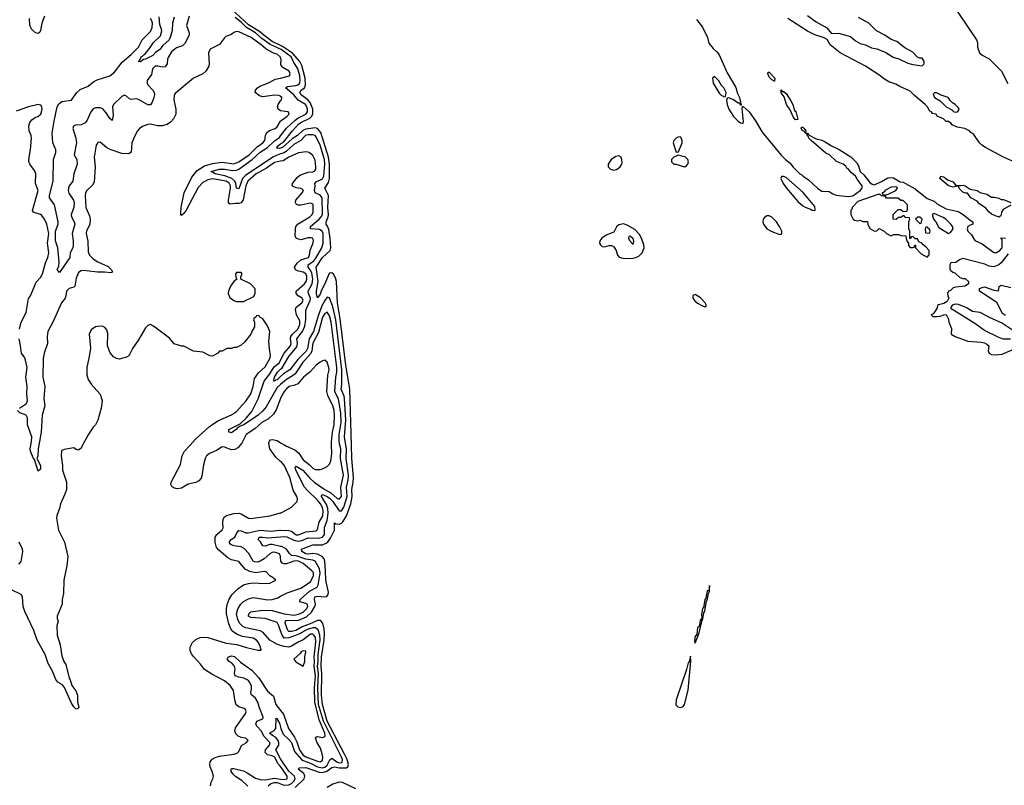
# Model space of a CAD drawing. Header units: inches. Extents: x 2528705 to 2676837, y 911742 to 1023252.
# Tile 78 of 143: x 2557816 to 2566057, y 987155 to 993560. Entities that reach past the tile are written whole.
import ezdxf

# ---------------------------------------------------------------- set-up
doc = ezdxf.new("R2010")
doc.units = ezdxf.units.IN
doc.header["$MEASUREMENT"] = 0
for name, color, linetype in [('C5958', 7, 'Continuous'), ('C5959', 7, 'Continuous'), ('C5968', 7, 'Continuous'), ('C5969', 7, 'Continuous')]:
    doc.layers.add(name, color=color, linetype=linetype)

msp = doc.modelspace()

# ---------------------------------------------------------------- linework, layer by layer
at = {"layer": 'C5958', "color": 5}
for points, elevation in [([(2558343.1, 990000), (2558330, 989975.3), (2558310, 989959), (2558290, 989964), (2558270, 989977.2), (2558190, 989962.9), (2558170, 989956), (2558165.5, 989950), (2558162.7, 989910), (2558175.8, 989830), (2558175.8, 989790), (2558208, 989690), (2558208, 989630), (2558195.5, 989590), (2558159.1, 989510), (2558150.5, 989469.5), (2558127.9, 989412.1), (2558124, 989390), (2558142, 989290), (2558190.4, 989190), (2558218.4, 989070), (2558210.4, 988989.6), (2558184.9, 988870), (2558182, 988758), (2558171.1, 988708.9), (2558171, 988670), (2558131.1, 988568.9), (2558131, 988550), (2558137.3, 988530), (2558128.5, 988490), (2558130.7, 988410), (2558155.5, 988330), (2558170, 988238.8), (2558187.2, 988190), (2558204, 988164), (2558230, 988050.8), (2558238, 988038), (2558251.6, 987990), (2558285.9, 987945.9), (2558299.6, 987910), (2558298.9, 987850), (2558311.7, 987808.3), (2558303.5, 987796.5), (2558290, 987792.7), (2558269.7, 987809.7), (2558247.5, 987847.5), (2558192.3, 987972.3), (2558173.9, 987993.9), (2558136.6, 988016.6), (2558119.2, 988039.2), (2558090, 988108.7), (2558054.5, 988174.5), (2558030, 988248), (2557964, 988370), (2557935.3, 988450), (2557859, 988610), (2557846, 988650), (2557841.2, 988730), (2557828.7, 988750), (2557748.7, 988790)], 80), ([(2557976, 990000), (2557970.2, 989970.2), (2557968.8, 989911.2), (2557960.5, 989890), (2557991.8, 989830), (2557990, 989799), (2557970, 989784), (2557940.1, 989880.1), (2557930, 989894), (2557906.6, 989950), (2557903.4, 989970), (2557909.4, 990000)], 60), ([(2559660.7, 990000), (2559643, 989977), (2559616.7, 989963.3), (2559590, 989960.8), (2559530, 989984.9), (2559510, 989986.5), (2559464.1, 989955.9), (2559404.9, 989930), (2559378.9, 989910), (2559368.1, 989890), (2559354.4, 989834.4), (2559339.9, 989740.1), (2559334.6, 989725.4), (2559316.9, 989703.1), (2559290, 989687.6), (2559226.7, 989673.3), (2559170, 989640.7), (2559135.1, 989635.1), (2559103.7, 989643.7), (2559090, 989655.3), (2559081.2, 989670), (2559083.7, 989690), (2559161, 989839), (2559177.6, 989910), (2559196.4, 989950), (2559242.5, 990000)], 80), ([(2560000, 989864.7), (2559958.8, 989898.8), (2559909.6, 989970), (2559904.6, 990000)], 80), ([(2559412.1, 987150), (2559418, 987182), (2559432.7, 987210), (2559437.2, 987230), (2559426.6, 987270), (2559409.6, 987310), (2559407.3, 987330), (2559411.6, 987350), (2559427.2, 987372.8), (2559452.7, 987387.3), (2559490, 987398.4), (2559610, 987415.3), (2559636.2, 987423.8), (2559650, 987436), (2559673.6, 987486.4), (2559713.2, 987510), (2559729, 987530), (2559710, 987549), (2559670, 987554.3), (2559645.1, 987565.1), (2559625.2, 987585.2), (2559616.8, 987610), (2559623.6, 987636.4), (2559703.1, 987750), (2559711.1, 987770), (2559707.6, 987787.6), (2559696, 987796), (2559650, 987809.7), (2559629, 987829), (2559616.8, 987870), (2559606.9, 987946.9), (2559577.6, 987990), (2559530, 988029.5), (2559423.3, 988083.3), (2559363.1, 988123.1), (2559330, 988169.2), (2559271.4, 988231.4), (2559254.9, 988254.9), (2559243.3, 988283.3), (2559244.5, 988310), (2559263.7, 988350), (2559290, 988375.5), (2559328, 988390), (2559365.4, 988394.6), (2559390, 988392.2), (2559544.2, 988344.2), (2559633.4, 988333.4), (2559713.4, 988306.6), (2559810, 988284.4), (2559834.8, 988285.2), (2559839, 988290), (2559834.2, 988294.2), (2559832.8, 988310), (2559813.8, 988350), (2559798.2, 988370), (2559770, 988385.3), (2559680.4, 988400.4), (2559637, 988417), (2559600.8, 988440.8), (2559582.7, 988462.7), (2559566.1, 988506.1), (2559548.6, 988590), (2559546.8, 988630), (2559553.6, 988666.4), (2559568.9, 988711.1), (2559592.6, 988747.4), (2559641.7, 988798.3), (2559688.9, 988831.1), (2559730, 988844.1), (2559770, 988848.8), (2559870, 988842.4), (2559910, 988845.2), (2559959, 988870), (2559939, 988890), (2559910, 988907.3), (2559879.6, 988939.6), (2559863.8, 988943.8), (2559790, 988933.2), (2559742.5, 988942.5), (2559702.4, 988962.4), (2559650, 989027.1), (2559590, 989041.2), (2559558.2, 989058.2), (2559482.2, 989122.2), (2559464.4, 989144.4), (2559451.6, 989190), (2559453.1, 989230), (2559466.4, 989253.6), (2559510, 989290.6), (2559519.1, 989310), (2559515.3, 989350), (2559519.5, 989380.5), (2559530, 989399.3), (2559548.6, 989411.4), (2559610, 989429.1), (2559650, 989431.5), (2559670, 989424.9), (2559730, 989390.2), (2559750, 989386.8), (2559910.6, 989409.4), (2560000, 989434.2)], 80), ([(2560000, 989063), (2559999.7, 989070), (2559990.6, 989090), (2559950, 989103.7), (2559930, 989102.6), (2559910, 989092.1), (2559862.3, 989050), (2559830, 989029.4), (2559810, 989022.7), (2559783.8, 989023.8), (2559769.8, 989030), (2559734.9, 989094.9), (2559695.9, 989135.9), (2559670, 989150.6), (2559610, 989157.5), (2559583.4, 989170), (2559568.5, 989190), (2559585.8, 989210), (2559616.7, 989230), (2559633.5, 989266.5), (2559650, 989286.6), (2559670, 989284.3), (2559710, 989268.2), (2559727.9, 989267.9), (2559830, 989288.7), (2559922, 989282), (2559990, 989288.8), (2560000, 989288.5)], 60), ([(2560000, 989153.4), (2559930, 989169.2), (2559910, 989169.7), (2559870, 989154.1), (2559850, 989157.8), (2559831.4, 989191.4), (2559813.2, 989210), (2559821, 989230), (2559848.3, 989231.7), (2559890, 989225.8), (2560000, 989233.7)], 40), ([(2557810, 989004.7), (2557830, 989026), (2557842.9, 989110), (2557838.7, 989130), (2557812.9, 989190)], 80), ([(2560000, 988325.4), (2559973.9, 988333.9), (2559930, 988356.4), (2559909.9, 988370), (2559853.1, 988433.1), (2559830, 988447), (2559710, 988470.9), (2559683.9, 988483.9), (2559657.3, 988510), (2559640.8, 988540.8), (2559629.9, 988590), (2559641.8, 988630), (2559667.4, 988670), (2559690, 988692.7), (2559730, 988715.3), (2559770, 988724.6), (2559790, 988724.1), (2559890, 988706.4), (2559930, 988707.9), (2559976.8, 988723.2), (2560000, 988735.8)], 60), ([(2560000, 988448.3), (2559985.9, 988490), (2559970, 988516.6), (2559871.1, 988548.9), (2559750, 988559.6), (2559730.8, 988570), (2559734.5, 988590), (2559750, 988605.5), (2559850, 988621.2), (2559930, 988618), (2560000, 988597.3)], 40), ([(2560000, 987311.1), (2559977.8, 987337.8), (2559952.7, 987390), (2559930, 987401.4), (2559889.8, 987410), (2559871, 987430), (2559873.9, 987450), (2559906.2, 987490), (2559911.6, 987510), (2559862.8, 987562.8), (2559838.2, 987610), (2559802.2, 987650), (2559791.9, 987670), (2559801.3, 987690), (2559850.8, 987710), (2559854.3, 987725.7), (2559822.5, 987802.5), (2559808.5, 987850), (2559790, 987884.2), (2559753, 987913), (2559749.9, 987930), (2559757.6, 987962.4), (2559755.4, 987984.6), (2559744.8, 988010), (2559730.1, 988030.1), (2559691.1, 988051.1), (2559650, 988058.1), (2559620.7, 988070), (2559614.2, 988090), (2559620.5, 988130), (2559615.2, 988150), (2559594.7, 988174.7), (2559568.9, 988190), (2559554.2, 988210), (2559564.7, 988230), (2559590, 988237.4), (2559612.8, 988232.8), (2559664, 988184), (2559758.4, 988118.4), (2559815.3, 988055.3), (2559890, 987942), (2559939.5, 987899.5), (2559961.1, 987830), (2560000, 987779.8)], 60), ([(2560000, 987377.2), (2559959.9, 987450), (2559984.5, 987490), (2559986.6, 987510), (2559980.7, 987530), (2559956.6, 987556.6), (2559931.4, 987570), (2559908, 987590), (2559946.9, 987613.1), (2559958.9, 987630), (2559963.8, 987716.2), (2559970, 987714.7), (2559975.7, 987695.7), (2559990, 987675.2), (2560000, 987639.6)], 40), ([(2559727.1, 987147.1), (2559676, 987196), (2559626.1, 987226.1), (2559600.1, 987250), (2559586.5, 987270), (2559585, 987290), (2559590, 987294.1), (2559610, 987294.8), (2559690, 987275.3), (2559720.3, 987260.3), (2559790, 987213.7), (2559830, 987202.9), (2559870, 987201.7), (2559950, 987215.2), (2560000, 987206.8)], 60), ([(2559896.6, 987150), (2559917.6, 987170), (2559950, 987178.6), (2559970, 987176.8), (2560000, 987166.6)], 40)]:
    msp.add_lwpolyline(points, dxfattribs=dict(at, elevation=elevation))
at = {"layer": 'C5959', "color": 5}
for points, elevation in [([(2560000, 993343.2), (2559930, 993378.8), (2559858.3, 993430), (2559822.2, 993462.2), (2559730, 993518), (2559550, 993682.8)], 20), ([(2558024.1, 993590), (2558002.2, 993530), (2557991.7, 993468.3), (2557985.4, 993454.6), (2557970, 993444.1), (2557950, 993449.8), (2557917.4, 993477.4), (2557900.5, 993510), (2557899.4, 993570)], 40), ([(2559233.6, 993590), (2559213.1, 993510), (2559235.2, 993450), (2559235.6, 993430), (2559198.6, 993361.4), (2559177.7, 993342.3), (2559130, 993323.9), (2559087.7, 993290), (2559061.2, 993250), (2559054.2, 993230), (2559050.1, 993189.9), (2559033.6, 993166.4), (2559010, 993163.7), (2558971.5, 993171.5), (2558951.3, 993170), (2558928.8, 993150), (2558920, 993100), (2558882.8, 993050), (2558882, 993030), (2558890, 993014), (2558930.1, 992970.1), (2558941.2, 992950), (2558943.6, 992930), (2558939.6, 992910), (2558924.6, 992870), (2558911.2, 992848.8), (2558890, 992848.5), (2558810, 992892.5), (2558790, 992896.8), (2558750, 992892.3), (2558736.8, 992896.8), (2558710, 992920.4), (2558690, 992927.1), (2558670, 992917.5), (2558600.7, 992850), (2558592.8, 992830), (2558598.7, 992761.3), (2558590, 992715.6), (2558570, 992733.1), (2558540.5, 992780.5), (2558513.1, 992813.1), (2558490, 992822.1), (2558450, 992821.2), (2558430, 992813.5), (2558411.4, 992790), (2558381.3, 992718.7), (2558363.7, 992696.3), (2558330, 992679.8), (2558283.7, 992676.3), (2558265.7, 992670), (2558260.8, 992650), (2558286.7, 992570), (2558291.9, 992530), (2558273, 992430), (2558294.7, 992390), (2558298.3, 992350), (2558270.5, 992270), (2558260.1, 992210), (2558231.5, 992170), (2558224.1, 992150), (2558223.1, 992130), (2558228.6, 992108.6), (2558266.8, 992050), (2558272.2, 992030), (2558269, 991990), (2558247.8, 991930), (2558249.4, 991910), (2558272.8, 991870), (2558276.6, 991850), (2558256.2, 991770), (2558265.2, 991710), (2558264.9, 991670), (2558260.4, 991650), (2558239.1, 991610), (2558235.8, 991570), (2558150, 991444), (2558129.9, 991469.9), (2558143.1, 991496.9), (2558147.1, 991530), (2558136.2, 991650), (2558116.3, 991710), (2558115.5, 991730), (2558116.9, 991790), (2558139.2, 991850), (2558139.8, 991870), (2558107.9, 992010), (2558066.8, 992070), (2558067.2, 992090), (2558095.9, 992210), (2558100.6, 992390), (2558118.7, 992450), (2558120.2, 992470), (2558093.6, 992530), (2558088.2, 992611.8), (2558103.8, 992710), (2558130.9, 992830), (2558144.7, 992855.3), (2558170, 992875.4), (2558250, 992887.8), (2558291.3, 992948.7), (2558323.5, 992976.5), (2558390, 993003.4), (2558437.2, 993042.8), (2558463.5, 993056.5), (2558570, 993089.7), (2558610, 993120.7), (2558674.6, 993205.4), (2558750, 993267.7), (2558811.9, 993330), (2558841, 993390), (2558910, 993461.4), (2558926.4, 993493.6), (2558928.1, 993530), (2558922.9, 993550), (2558910, 993571.2)], 40), ([(2559110, 993582), (2559094.1, 993530), (2559091.3, 993470), (2559076.9, 993410), (2559066.3, 993390), (2559014.7, 993345.3), (2558990, 993311.3), (2558954, 993286), (2558930, 993260.5), (2558870, 993229.7), (2558852.7, 993227.3), (2558828.7, 993208.7), (2558808.7, 993210), (2558822, 993218), (2558822, 993230), (2558827.6, 993232.4), (2558833.2, 993250), (2558845.3, 993254.7), (2558857, 993270), (2558865.9, 993274.1), (2558902.4, 993317.6), (2558936, 993370), (2558994.5, 993425.5), (2559004.5, 993455.5), (2559005.2, 993470), (2558990, 993519.3), (2558983.5, 993583.5)], 20), ([(2560000, 993312.1), (2559912.4, 993352.4), (2559843.7, 993403.7), (2559790.9, 993450), (2559714.2, 993494.2), (2559670, 993538.4), (2559618.9, 993578.9)], 40), ([(2560000, 993239.8), (2559995.6, 993250), (2559970, 993271.1), (2559940.2, 993280.2), (2559875.2, 993315.2), (2559838.2, 993350), (2559752.6, 993410), (2559650, 993458.4), (2559630, 993461.2), (2559610, 993454), (2559590, 993437.2), (2559541.6, 993418.4), (2559530, 993409.2), (2559487.7, 993352.3), (2559410, 993314), (2559397, 993283), (2559400.9, 993190), (2559398, 993170), (2559374.4, 993130), (2559350, 993108), (2559270, 993071.1), (2559118.4, 992941.6), (2559110, 992929.4), (2559105.9, 992890), (2559122.5, 992810), (2559123.2, 992770), (2559103.2, 992730), (2559078, 992702), (2559050, 992683.2), (2559010, 992672.4), (2558970, 992672.3), (2558910, 992684.7), (2558890, 992684.3), (2558850.3, 992670), (2558820.3, 992650), (2558801.5, 992630), (2558776.7, 992583.3), (2558755.2, 992530), (2558749, 992451), (2558730, 992437.7), (2558670, 992441.1), (2558572.7, 992472.7), (2558546.6, 992486.6), (2558490, 992536.3), (2558470, 992533.3), (2558457.4, 992510), (2558439.5, 992410), (2558447.8, 992330), (2558439.8, 992200.2), (2558425.9, 992174.1), (2558378, 992130), (2558367.3, 992110), (2558363.8, 992090), (2558369.5, 991990), (2558400.1, 991920.1), (2558407.5, 991890), (2558404.4, 991850), (2558375.2, 991790), (2558372.3, 991770), (2558387.5, 991707.5), (2558390, 991618), (2558401.2, 991590), (2558430, 991559.3), (2558470, 991534.5), (2558556.2, 991496.2), (2558583.1, 991470), (2558592.9, 991450), (2558590, 991445.1), (2558576.9, 991443.1), (2558528.5, 991448.5), (2558467.8, 991447.8), (2558350, 991461.2), (2558330, 991458), (2558310, 991444), (2558290, 991397), (2558278.5, 991330), (2558270, 991322.4), (2558230, 991310.5), (2558208.4, 991290), (2558203.9, 991250), (2558196.1, 991230), (2558167.2, 991190), (2558095.1, 991030), (2558051.5, 990950), (2558046.1, 990910), (2558048.6, 990850), (2558021.6, 990770), (2558013.8, 990726.2), (2558010.9, 990570), (2558025.8, 990490), (2558019, 990390), (2558026, 990330), (2558005, 990250), (2557997.3, 990110), (2557976, 990000)], 60), ([(2560000, 992918.4), (2559999.1, 992919.1), (2559985.9, 992925.9), (2559950, 992929), (2559850, 992913.4), (2559822.5, 992922.5), (2559788.2, 992950), (2559789.2, 992970.8), (2559806.9, 992990), (2559833, 993007), (2559894.3, 993030), (2559958.7, 993061.3), (2560000, 993071.6)], 60), ([(2560000, 992797.8), (2559998, 992798), (2559979.5, 992810), (2559973.6, 992830), (2559980.5, 992850), (2560000, 992880.2)], 60), ([(2557815.8, 990970), (2557829.7, 991030), (2557869.7, 991110), (2557891.6, 991228.4), (2557905.7, 991250), (2557954.8, 991365.2), (2557990, 991403.8), (2558006.6, 991433.4), (2558033.4, 991526.6), (2558052.4, 991570), (2558059.9, 991610), (2558049, 991690), (2558061.7, 991770), (2558044.1, 991850), (2558024.9, 991890), (2558000.7, 991920.7), (2557989.6, 991930), (2557930, 991948.2), (2557924.4, 991964.4), (2557971.3, 992130), (2557949.1, 992190), (2557952.7, 992270), (2557939.5, 992299.5), (2557902, 992350), (2557893.6, 992373.6), (2557895.4, 992410), (2557907.6, 992470), (2557914.9, 992570), (2557911.9, 992590), (2557896.1, 992630), (2557891.9, 992670), (2557901.2, 992698.8), (2557918, 992722), (2557940.9, 992739.1), (2557969.4, 992750), (2557994.3, 992770), (2558004.5, 992810), (2557998, 992838), (2557990, 992845.2), (2557970, 992849.3), (2557890.4, 992829.6), (2557785.8, 992794.2)], 60), ([(2560000, 992375), (2559950, 992364.6), (2559881.7, 992318.3), (2559796.1, 992270), (2559726.6, 992210), (2559710, 992171.1), (2559687.5, 992052.5), (2559670, 992029), (2559650, 992021.8), (2559623.1, 992023.1), (2559576.9, 992016.9), (2559564.4, 992024.4), (2559563.2, 992050), (2559580.9, 992150), (2559580.8, 992170), (2559570, 992193.6), (2559543.5, 992210), (2559430.9, 992229.1), (2559390, 992220.2), (2559350, 992198.4), (2559310, 992155.5), (2559210, 991967.2), (2559190, 991939.2), (2559170, 991922.4), (2559166.4, 991926.4), (2559163.9, 991943.9), (2559168.4, 991988.4), (2559194.1, 992110), (2559258.2, 992241.8), (2559302.5, 992297.5), (2559363.5, 992336.5), (2559430, 992358), (2559510, 992367.6), (2559610, 992353.2), (2559650, 992369.7), (2559736.1, 992430), (2559803.1, 992496.9), (2559852.5, 992530), (2559867.5, 992550), (2559873, 992590), (2559884.2, 992615.8), (2559907.3, 992632.7), (2559953.7, 992650), (2559970, 992664.4), (2560000, 992710)], 60), ([(2560000, 992437.2), (2559970, 992427.3), (2559934.3, 992410), (2559705, 992255), (2559680.5, 992230), (2559650, 992144.5), (2559630, 992149.5), (2559625.2, 992190), (2559617.1, 992210), (2559591.8, 992231.8), (2559533.4, 992253.4), (2559452.9, 992270), (2559419.1, 992290), (2559490, 992308), (2559530, 992308.5), (2559597, 992297), (2559630, 992301.4), (2559650, 992310.3), (2559761.7, 992390), (2559827.8, 992452.2), (2559890, 992491), (2559950, 992547.1), (2559990, 992574.1), (2560000, 992587.1)], 40), ([(2560000, 992485), (2559990, 992481.8), (2559965.6, 992485.6), (2559984.9, 992510), (2560000, 992520.2)], 20), ([(2559242.5, 990000), (2559289.2, 990050.8), (2559403.6, 990156.4), (2559476, 990204), (2559590, 990254.3), (2559630, 990280.6), (2559710, 990367.1), (2559750, 990430.6), (2559770, 990491.3), (2559782.8, 990557.2), (2559815.1, 990604.9), (2559870, 990656.3), (2559911.8, 990731.8), (2559916.2, 990750), (2559906.3, 990806.3), (2559902.7, 990870), (2559909.2, 990950), (2559890, 990998), (2559850, 991058), (2559826, 991070), (2559822, 991082), (2559810, 991086), (2559798, 991082), (2559794, 991070), (2559778, 991062), (2559774, 991050), (2559782, 991030), (2559782, 990990), (2559762, 990958), (2559751.3, 990930), (2559698, 990862), (2559670, 990838), (2559630, 990818), (2559610, 990818), (2559590, 990808), (2559550, 990808), (2559510, 990788), (2559490, 990786), (2559474, 990770), (2559430, 990746), (2559408.4, 990748.4), (2559350, 990778), (2559270, 990788), (2559190, 990828.7), (2559170, 990828.7), (2559110, 990848.7), (2559070, 990895.3), (2558935.5, 990995.5), (2558910, 991009), (2558890, 991002.7), (2558870, 990981.2), (2558810, 990881.2), (2558760.7, 990810), (2558730, 990748.7), (2558710, 990735.3), (2558650, 990719), (2558625.6, 990725.6), (2558600.2, 990740.2), (2558572.5, 990772.5), (2558552.3, 990830), (2558553.1, 990933.1), (2558544.4, 990964.4), (2558530, 990986), (2558510, 990995.6), (2558470, 990993.3), (2558450, 990989.5), (2558414.2, 990965.8), (2558399.1, 990930), (2558408.1, 990811.9), (2558398, 990742), (2558377.3, 990650), (2558378.8, 990590), (2558390.8, 990550), (2558414.8, 990510), (2558486, 990430), (2558496, 990410), (2558506, 990370), (2558498, 990310), (2558470.7, 990209.3), (2558450.6, 990169.4), (2558431.3, 990150), (2558390, 990088), (2558343.1, 990000)], 80), ([(2557815.6, 990310), (2557873.3, 990350), (2557880.5, 990370), (2557875.1, 990430), (2557878.3, 990490), (2557868.7, 990570), (2557878.5, 990650), (2557866.2, 990710), (2557858.5, 990730), (2557832.4, 990770), (2557827.8, 990787.8), (2557824, 990830), (2557811.2, 990890)], 60), ([(2560000, 990508.3), (2559970, 990482.8), (2559878.9, 990321.1), (2559851.8, 990288.2), (2559811.4, 990250), (2559691.1, 990170), (2559660.3, 990159.7), (2559637.2, 990142.8), (2559628.7, 990130), (2559590, 990103.5), (2559565.4, 990110), (2559567.4, 990130), (2559661.4, 990178.6), (2559713, 990227), (2559758.6, 990281.4), (2559812.5, 990387.5), (2559863.2, 990536.8), (2559910, 990598.2), (2559945.7, 990654.3), (2559990, 990692.9), (2560000, 990712.5)], 60), ([(2560000, 990574.5), (2559970, 990547.8), (2559956, 990544), (2559950, 990535.8), (2559944, 990544), (2559949.9, 990570), (2559974.7, 990610), (2560000, 990635.9)], 40), ([(2560000, 990390.5), (2559963.3, 990296.7), (2559940.2, 990259.8), (2559898.5, 990221.5), (2559842.4, 990190), (2559783.4, 990136.6), (2559712.2, 990090), (2559677.8, 990022.2), (2559660.7, 990000)], 80), ([(2557909.4, 990000), (2557915.3, 990030), (2557917.2, 990070), (2557881, 990170), (2557881.3, 990230), (2557869.3, 990250), (2557818, 990270), (2557797.2, 990290)], 60), ([(2559904.6, 990000), (2559901.5, 990018.5), (2559906, 990034), (2559916.5, 990043.5), (2559932.7, 990047.3), (2559970, 990038), (2560000, 990020.9)], 80)]:
    msp.add_lwpolyline(points, dxfattribs=dict(at, elevation=elevation))
at = {"layer": 'C5959', "color": 5, "elevation": 80}
msp.add_lwpolyline([(2559670, 991446), (2559630, 991446), (2559622, 991430), (2559625.4, 991405.4), (2559634, 991390), (2559610, 991368.7), (2559580.7, 991330), (2559562.8, 991290), (2559561, 991270), (2559574.8, 991234.8), (2559610, 991211), (2559630, 991202), (2559690, 991202), (2559774.6, 991245.4), (2559788.4, 991271.6), (2559788.4, 991308.4), (2559748, 991350), (2559666, 991390), (2559666, 991410), (2559678, 991430)], close=True, dxfattribs=at)
at = {"layer": 'C5968', "color": 5}
for points, elevation in [([(2560000, 989288.5), (2560070, 989285.9), (2560090, 989279.5), (2560130, 989251.3), (2560150, 989249.2), (2560210, 989274.1), (2560296.3, 989283.7), (2560310, 989295), (2560322.9, 989357.1), (2560352.1, 989410), (2560355.4, 989450), (2560350, 989479.5), (2560335, 989510), (2560310, 989540.7), (2560222.9, 989622.9), (2560200.1, 989650), (2560126.7, 989790), (2560122.5, 989817.5), (2560130, 989823.5), (2560184.8, 989790), (2560243.5, 989723.5), (2560280.6, 989690), (2560369, 989629), (2560420.2, 989600.2), (2560470, 989558), (2560490, 989547.8), (2560509.9, 989570.1), (2560504.9, 989650), (2560525.5, 989750), (2560501.1, 989890), (2560503.4, 989970), (2560497.1, 990000)], 60), ([(2560000, 989233.7), (2560030, 989235.8), (2560052.4, 989232.4), (2560110, 989205.9), (2560150, 989198.2), (2560178.6, 989201.4), (2560230, 989224.6), (2560317, 989223), (2560349.9, 989230.1), (2560366.1, 989253.9), (2560367.8, 989312.2), (2560390.8, 989370), (2560399.4, 989430), (2560394.5, 989470), (2560383, 989503), (2560341.4, 989570), (2560341.3, 989578.7), (2560350, 989586.4), (2560390, 989570.3), (2560410, 989556.3), (2560435.9, 989530), (2560490, 989451.2), (2560510, 989451.8), (2560530, 989481), (2560557.7, 989570), (2560550.2, 989650), (2560566.7, 989710), (2560569.3, 989750), (2560547.5, 989890), (2560550.6, 989970), (2560546.2, 990000)], 40), ([(2560036.7, 990000), (2560050, 989992.4), (2560120.3, 989960.3), (2560153.2, 989933.2), (2560190, 989877.3), (2560239.8, 989839.8), (2560270, 989808.9), (2560290, 989797.6), (2560330, 989795.5), (2560350, 989802), (2560390, 989823), (2560410, 989842), (2560420.4, 989870), (2560428.1, 989931.9), (2560426.3, 990000)], 80), ([(2560122.8, 987137.2), (2560196.4, 987210), (2560201.6, 987230), (2560193.1, 987253.1), (2560147, 987290), (2560158.4, 987301.6), (2560210, 987304.1), (2560323.3, 987263.3), (2560350, 987260.4), (2560388.1, 987271.9), (2560430, 987302.9), (2560450, 987308.2), (2560490, 987299.5), (2560550, 987300.1), (2560563.6, 987310), (2560569.1, 987330), (2560557, 987370), (2560534.9, 987414.9), (2560390.8, 987690), (2560349.3, 987830), (2560341, 987910), (2560344.9, 988090), (2560339.3, 988150), (2560341.9, 988230), (2560363.7, 988370), (2560366.5, 988426.5), (2560364.4, 988464.4), (2560354.2, 988510), (2560334.3, 988534.3), (2560310, 988533.7), (2560262, 988510), (2560180.8, 988479.2), (2560128.7, 988450), (2560090, 988440.7), (2560070, 988442.7), (2560061.5, 988450), (2560037.8, 988510), (2560039.8, 988530), (2560046.5, 988533.5), (2560150, 988536.9), (2560217.3, 988562.7), (2560257.4, 988602.6), (2560287.7, 988650), (2560291.1, 988670), (2560282.9, 988710), (2560286, 988730), (2560310, 988737.1), (2560370, 988730.9), (2560385.7, 988734.3), (2560397.1, 988750), (2560399.5, 988770), (2560377.9, 988870), (2560376.8, 988950), (2560371, 989030), (2560365.6, 989050), (2560347, 989070), (2560307.9, 989087.9), (2560270, 989093.2), (2560230, 989089.1), (2560210, 989091.8), (2560178.5, 989110), (2560173.6, 989130), (2560270, 989165.8), (2560350, 989166.3), (2560392.8, 989187.2), (2560418.2, 989221.8), (2560451.8, 989290), (2560450, 989351.6), (2560462.5, 989342.5), (2560490, 989339), (2560510, 989346.6), (2560522.1, 989357.9), (2560551.1, 989408.9), (2560586.4, 989510), (2560599.1, 989570), (2560595.8, 989630), (2560607.2, 989690), (2560609.8, 989730), (2560595, 989890), (2560592.1, 990000)], 20), ([(2560000, 989434.2), (2560004.5, 989435.5), (2560035.3, 989450), (2560090, 989480.7), (2560139.3, 989530), (2560142.7, 989550), (2560137, 989570), (2560104.9, 989624.9), (2560076.4, 989730), (2560030, 989832.8), (2560010, 989856.4), (2560000, 989864.7)], 80), ([(2560000, 988597.3), (2560028.8, 988588.8), (2560110, 988577.9), (2560150, 988585.5), (2560190, 988604), (2560215.7, 988630), (2560226.8, 988650), (2560224.3, 988664.3), (2560210, 988676.4), (2560162.3, 988690), (2560164.2, 988710), (2560242.6, 988777.4), (2560306.4, 988813.6), (2560315.1, 988830), (2560331.8, 988928.2), (2560324.7, 988964.7), (2560288.4, 989030), (2560270, 989039.4), (2560210, 989046.7), (2560130, 989074.3), (2560090, 989077.4), (2560073.5, 989093.5), (2560049.9, 989130), (2560010, 989151.1), (2560000, 989153.4)], 40), ([(2560000, 988735.8), (2560054.6, 988765.4), (2560170, 988803.7), (2560250, 988857.9), (2560275.4, 988910), (2560274.2, 988934.2), (2560262.4, 988950), (2560188.9, 989010), (2560150, 989029.7), (2560130, 989033.2), (2560110, 989030.4), (2560050, 989007.3), (2560030, 989007.4), (2560013.2, 989013.2), (2560001.5, 989030), (2560000, 989063)], 60), ([(2560000, 987639.6), (2560002.7, 987630), (2560022.7, 987582.7), (2560070, 987537.9), (2560090, 987511.6), (2560117.5, 987437.5), (2560174.4, 987370), (2560190, 987360.7), (2560250, 987340.7), (2560310, 987309.3), (2560350, 987300.6), (2560370, 987306), (2560390, 987323.1), (2560411, 987369), (2560430, 987382.3), (2560469.3, 987350), (2560490, 987341.9), (2560510, 987344.7), (2560515.7, 987350), (2560517.3, 987370), (2560510.7, 987390), (2560359.9, 987690), (2560317.5, 987830), (2560310.7, 987970), (2560317.4, 988090), (2560309.7, 988150), (2560315, 988190), (2560314.2, 988250), (2560331.4, 988371.4), (2560328.8, 988410), (2560314.9, 988454.9), (2560292.9, 988472.9), (2560270, 988472.9), (2560222.9, 988457.1), (2560158.6, 988421.4), (2560101.3, 988398.7), (2560070, 988388.1), (2560030, 988386.9), (2560012.9, 988410), (2560000, 988448.3)], 40), ([(2560000, 987779.8), (2560023.1, 987750), (2560065.3, 987630), (2560117.5, 987557.5), (2560137, 987517), (2560157, 987450), (2560190, 987406.1), (2560210, 987393.6), (2560310, 987355.3), (2560330, 987351.7), (2560350, 987364.3), (2560353.5, 987390), (2560346.3, 987430), (2560330.2, 987470.2), (2560304.8, 987510), (2560292.4, 987550), (2560299.6, 987560.4), (2560310, 987563.9), (2560350, 987555.3), (2560370, 987562.2), (2560373.2, 987570), (2560370, 987591.9), (2560323.1, 987703.1), (2560287.2, 987850), (2560282.7, 987970), (2560292.1, 988070), (2560279.8, 988150), (2560284.2, 988190), (2560282.3, 988230), (2560295.2, 988355.2), (2560290.9, 988390.9), (2560279.5, 988410), (2560270, 988418.5), (2560250, 988417.7), (2560190, 988371.7), (2560147, 988353), (2560090, 988318.1), (2560070, 988311.5), (2560030, 988315.5), (2560000, 988325.4)], 60), ([(2560000, 987166.6), (2560030, 987156.4), (2560070, 987159), (2560089.9, 987170), (2560110, 987189.5), (2560121.3, 987210), (2560116.1, 987230), (2560070, 987273.3), (2560010, 987359), (2560000, 987377.2)], 40), ([(2560000, 987206.8), (2560030, 987201.8), (2560055.5, 987210), (2560054.8, 987230), (2560010, 987299.1), (2560000, 987311.1)], 60), ([(2560630, 987124), (2560518.6, 987178.6), (2560490, 987181.9), (2560436.4, 987163.6), (2560390, 987135)], 20)]:
    msp.add_lwpolyline(points, dxfattribs=dict(at, elevation=elevation))
for points, elevation in [([(2563590, 988826), (2563586.4, 988793.6), (2563578, 988782), (2563570, 988782), (2563558.8, 988721.2), (2563550, 988708.7), (2563539.3, 988640.7), (2563530, 988633.2), (2563523.4, 988583.4), (2563524.7, 988555.3), (2563519.6, 988540.4), (2563510, 988538), (2563504.9, 988495.1), (2563498.8, 988481.2), (2563490, 988475.3), (2563483.5, 988416.5), (2563476, 988404), (2563470, 988404), (2563464.1, 988364.1), (2563465.4, 988345.4), (2563470, 988344.7), (2563504, 988430), (2563526, 988526), (2563522, 988538), (2563530, 988534), (2563542, 988598), (2563550, 988612), (2563563.1, 988696.9), (2563570, 988702), (2563580.9, 988759.1), (2563588, 988770), (2563586, 988774), (2563590, 988774)], 20), ([(2560190, 988280.9), (2560171, 988270), (2560163.4, 988256.6), (2560112, 988210), (2560126.4, 988186.4), (2560190, 988152), (2560204, 988190), (2560203.7, 988230), (2560211, 988271), (2560210, 988278)], 80), ([(2563430, 988234), (2563422.5, 988197.5), (2563416.8, 988183.2), (2563410, 988179), (2563397, 988123), (2563309.3, 987870.7), (2563307.8, 987827.8), (2563325.1, 987810), (2563350, 987805.1), (2563370, 987813.4), (2563381.4, 987830), (2563410.7, 987950), (2563433.7, 988193.7)], 20)]:
    msp.add_lwpolyline(points, close=True, dxfattribs=dict(at, elevation=elevation))
at = {"layer": 'C5969', "color": 5}
for points, elevation in [([(2565597.3, 993730), (2565824.7, 993390), (2565831.6, 993368.4), (2565832, 993330), (2565850, 993282), (2565870, 993262), (2565930, 993232), (2566032, 993130), (2566085.4, 993025.4)], 20), ([(2564410, 993594.8), (2564482.5, 993542.5), (2564570, 993491.3), (2564610, 993444.7), (2564670, 993446), (2564770, 993418), (2564810, 993382), (2564850, 993362), (2564894, 993350), (2564945.4, 993325.4), (2564990, 993316), (2565066.4, 993286.4), (2565127.1, 993247.1), (2565173.7, 993233.7), (2565250, 993196), (2565290, 993184.7), (2565370, 993174), (2565386, 993190), (2565386, 993210), (2565370, 993238), (2565350, 993238), (2565330, 993246), (2565290, 993288.7), (2565223.2, 993323.2), (2565158, 993378), (2565110, 993395.3), (2565058, 993430), (2564986.3, 993466.3), (2564922, 993530), (2564837.5, 993577.5)], 20), ([(2563480.5, 993560.5), (2563530, 993498), (2563573.4, 993410), (2563584, 993364), (2563618.8, 993318.8), (2563650, 993290.8), (2563670, 993264.7), (2563736.3, 993116.3), (2563810, 992991.3), (2563823.5, 992943.5), (2563841, 992910), (2563854, 992846), (2563850, 992846), (2563842, 992862), (2563830, 992862), (2563790, 992888.7), (2563750, 992906), (2563738, 992902), (2563732.7, 992887.3), (2563736, 992850), (2563750.8, 992810), (2563790, 992751), (2563830, 992711.3), (2563850, 992698), (2563866, 992694), (2563870, 992694), (2563875.3, 992704.7), (2563863.1, 992816.9), (2563866, 992834), (2563870, 992834), (2563921, 992790), (2563973.7, 992713.7), (2564030, 992618), (2564190, 992426), (2564226, 992390), (2564262.8, 992362.8), (2564290, 992324.7), (2564344.7, 992270), (2564362, 992262), (2564372, 992250), (2564418.8, 992218.8), (2564492, 992150), (2564530, 992126), (2564590, 992122), (2564622, 992102), (2564650, 992092), (2564750, 992080.5), (2564790, 992087.2), (2564851.6, 992130), (2564867.3, 992150), (2564867.3, 992170), (2564824.4, 992224.4), (2564811.9, 992251.9), (2564778.6, 992278.6), (2564750, 992313.2), (2564739, 992319), (2564730, 992334), (2564708, 992350), (2564653.6, 992373.6), (2564594, 992430), (2564562.5, 992442.5), (2564439, 992550), (2564421.2, 992570), (2564419.3, 992579.3), (2564406, 992590), (2564408, 992608), (2564392, 992608), (2564383.1, 992623.1), (2564366.6, 992630), (2564355.3, 992650), (2564360.2, 992659.8), (2564370, 992661), (2564381, 992650), (2564396, 992630), (2564394, 992614), (2564410, 992611.3), (2564416.9, 992596.9), (2564482.5, 992562.5), (2564530, 992550.7), (2564558.4, 992538.4), (2564610, 992505.5), (2564674.2, 992474.2), (2564772.2, 992412.2), (2564821.4, 992361.4), (2564836.7, 992336.7), (2564850.7, 992290), (2564881.7, 992261.7), (2564930, 992197.3), (2564950, 992183.8), (2564970, 992179.1), (2565030, 992206.7), (2565082.7, 992237.3), (2565110, 992240.4), (2565130, 992236.4), (2565184.5, 992204.5), (2565210, 992200.7), (2565230, 992190.5), (2565310, 992144.9), (2565410, 992062.8), (2565470, 992041), (2565497.5, 992017.5), (2565570, 991978.8), (2565670, 991954), (2565711.3, 991930), (2565770, 991882), (2565794, 991870), (2565794, 991850), (2565770, 991842), (2565752, 991830), (2565746, 991810), (2565751.3, 991790), (2565780.7, 991760.7), (2565810, 991711.3), (2565870, 991684.7), (2565970, 991612), (2565990, 991612), (2566018, 991630), (2566038, 991650), (2566038, 991718), (2566030, 991726), (2566030, 991734), (2566067.3, 991732.7)], 20), ([(2566150, 992365.2), (2566050, 992409), (2565898, 992490), (2565868, 992510), (2565848, 992530), (2565800.4, 992600.4), (2565776.4, 992616.4), (2565766, 992630), (2565726, 992650), (2565661.2, 992661.2), (2565621.5, 992681.5), (2565610, 992695.3), (2565590, 992708), (2565570, 992708), (2565548, 992730), (2565494, 992754), (2565486, 992770), (2565456.4, 992776.4), (2565446, 992790), (2565434.6, 992794.6), (2565414, 992830), (2565394, 992850), (2565304.7, 992924.7), (2565270, 992962), (2565181.4, 993001.4), (2565150, 993020.7), (2565090, 993038.7), (2565046.6, 993066.6), (2565014.2, 993094.2), (2564894, 993170), (2564681.7, 993281.7), (2564599, 993350), (2564573.2, 993393.2), (2564549.3, 993409.3), (2564470, 993433.2), (2564410, 993462.7), (2564244, 993570)], 20), ([(2560000, 992520.2), (2560023.8, 992536.2), (2560098.2, 992630), (2560150, 992685.5), (2560170, 992700.1), (2560243.8, 992736.2), (2560258.1, 992750), (2560268.7, 992770), (2560268.7, 992810), (2560246.9, 992866.9), (2560228.5, 992888.5), (2560173.3, 992930), (2560159.9, 992950), (2560171.4, 992970), (2560200.9, 992990), (2560208.6, 993011.4), (2560205.1, 993070), (2560176.9, 993176.9), (2560160.4, 993210), (2560098.9, 993278.9), (2560015.3, 993335.3), (2560000, 993343.2)], 20), ([(2560000, 992587.1), (2560049, 992651), (2560121.8, 992718.2), (2560144.7, 992735.3), (2560210.3, 992770), (2560223.9, 992790), (2560225.9, 992810), (2560220.2, 992830), (2560207.7, 992850), (2560146.9, 992886.9), (2560111.6, 992931.6), (2560041.5, 992990), (2560059, 993001), (2560128.6, 993008.6), (2560144.7, 993015.3), (2560159.8, 993030), (2560165.1, 993050), (2560161, 993090), (2560144.7, 993150), (2560108.2, 993208.2), (2560088.4, 993250), (2560004.5, 993310), (2560000, 993312.1)], 40), ([(2560000, 993071.6), (2560073.6, 993090), (2560080.5, 993110), (2560070.8, 993130), (2560019.8, 993159.8), (2560003, 993183), (2560004.2, 993230), (2560000, 993239.8)], 60), ([(2560000, 992880.2), (2560006.3, 992890), (2560011.1, 992910), (2560000, 992918.4)], 60), ([(2560000, 992710), (2560004, 992716), (2560052.8, 992750), (2560071.1, 992770), (2560066.8, 992786.8), (2560062, 992790), (2560000, 992797.8)], 60), ([(2560592.1, 990000), (2560579.7, 990470), (2560546.1, 990670), (2560497.7, 991057.7), (2560476.5, 991190), (2560467.2, 991370), (2560459.3, 991399.3), (2560443.9, 991430), (2560430, 991440.7), (2560410, 991439), (2560402.3, 991430), (2560370.5, 991350), (2560341.7, 991298.3), (2560330, 991263.5), (2560310, 991231.8), (2560301.3, 991270), (2560299.9, 991290), (2560314.7, 991370), (2560298.2, 991490), (2560351.2, 991570), (2560416, 991630), (2560420.2, 991650), (2560414.9, 991730), (2560403.7, 991803.7), (2560393.4, 991833.4), (2560381.9, 991850), (2560380.4, 991870), (2560397.2, 991910), (2560399.9, 991930), (2560395.6, 991990), (2560399.8, 992090), (2560369.2, 992150), (2560401.9, 992198.1), (2560409.2, 992230), (2560410.6, 992350), (2560401.4, 992410), (2560336.1, 992616.1), (2560310, 992648.7), (2560290, 992653.8), (2560210, 992642.9), (2560186.7, 992633.3), (2560141.3, 992590), (2560097.9, 992562.1), (2560015.9, 992490), (2560000, 992485)], 20), ([(2560000, 990635.9), (2560011.9, 990648.1), (2560070, 990741.5), (2560136.1, 990823.9), (2560142.2, 990850), (2560136.5, 990890), (2560182.5, 990950), (2560203.9, 990996.1), (2560211.6, 991051.6), (2560211.8, 991130), (2560248.6, 991210), (2560250.2, 991230.2), (2560234.4, 991270), (2560232, 991290), (2560263.7, 991350), (2560270.1, 991389.9), (2560260.8, 991440.8), (2560248.2, 991468.2), (2560229.5, 991490), (2560231.7, 991508.3), (2560277, 991543), (2560295.2, 991564.8), (2560344.7, 991650), (2560356.3, 991690), (2560356, 991770), (2560348.6, 991790), (2560324.2, 991804.2), (2560249.8, 991810), (2560250.6, 991830), (2560324.1, 991890), (2560340.8, 991910), (2560350.2, 991930), (2560349, 992069), (2560331.1, 992091.1), (2560288.8, 992110), (2560283.6, 992130), (2560288.7, 992170), (2560285.5, 992190), (2560296.5, 992203.5), (2560350, 992227.4), (2560363.1, 992250), (2560369.2, 992350), (2560366.4, 992390), (2560330, 992510.5), (2560304.3, 992570), (2560289.8, 992590), (2560270, 992595.9), (2560230, 992597.3), (2560208.4, 992591.6), (2560169.9, 992550.1), (2560110, 992515.5), (2560050, 992458.7), (2560030, 992447), (2560000, 992437.2)], 40), ([(2560000, 990712.5), (2560029.5, 990770.5), (2560083.5, 990830), (2560089.7, 990850), (2560082.5, 990890), (2560085.4, 990910), (2560100.3, 990930), (2560143.1, 990970), (2560162.3, 991010), (2560161.3, 991041.3), (2560132.8, 991090), (2560124.7, 991135.3), (2560130, 991153.4), (2560178.5, 991190), (2560189.9, 991210), (2560180.5, 991230), (2560148.1, 991250), (2560129.9, 991269.9), (2560129.3, 991290), (2560201.1, 991350), (2560214, 991370), (2560220.3, 991390), (2560220.5, 991410), (2560210, 991434.1), (2560190, 991448.1), (2560150, 991455), (2560126, 991466), (2560117.3, 991490), (2560138.4, 991521.6), (2560169.6, 991550.4), (2560232.7, 991570), (2560242.6, 991590), (2560248.7, 991631.3), (2560270, 991683.8), (2560274.5, 991710), (2560270.9, 991730.9), (2560256.1, 991736.1), (2560230, 991734.2), (2560170, 991719.1), (2560132.4, 991730), (2560120.7, 991750), (2560124.2, 991810), (2560128.7, 991830), (2560146.8, 991853.2), (2560245.4, 991910), (2560265.4, 991930), (2560273.6, 991950), (2560272.8, 992010), (2560270, 992016.2), (2560250, 992025.7), (2560170, 992008.9), (2560148.2, 992008.2), (2560133.2, 992013.2), (2560124.8, 992030), (2560128.2, 992050), (2560181, 992110), (2560192.1, 992130), (2560181.7, 992141.7), (2560170, 992146.3), (2560130, 992153.8), (2560104.2, 992164.2), (2560098, 992170), (2560099.2, 992190), (2560139.4, 992240.6), (2560161.4, 992258.6), (2560230, 992283.9), (2560270, 992287.6), (2560285.1, 992294.9), (2560294.4, 992310), (2560296.2, 992330), (2560290, 992384), (2560270, 992422.7), (2560238, 992450), (2560215.2, 992455.2), (2560150, 992446), (2560070, 992410.8), (2560020.7, 992379.3), (2560000, 992375)], 60), ([(2566111.6, 992008.4), (2566047.1, 991972.9), (2566032, 991950), (2566031.6, 991928.4), (2566023.6, 991916.4), (2566010, 991908.7), (2565950, 991932.7), (2565929.2, 991950), (2565902.7, 991982.7), (2565850, 992019), (2565830, 992042), (2565775.3, 992070), (2565748, 992108), (2565732, 992108), (2565710, 992118), (2565683.1, 992143.1), (2565670, 992166), (2565650, 992166), (2565630, 992158), (2565588.7, 992170), (2565518, 992230), (2565526, 992250), (2565550, 992244.7), (2565581, 992221), (2565630, 992202), (2565650, 992174), (2565692, 992172), (2565710, 992176), (2565730, 992170.8), (2565770, 992142), (2565830, 992130.8), (2565855.3, 992115.3), (2565910, 992098.8), (2565950, 992076), (2565974.4, 992074.4), (2566010, 992066), (2566030, 992056), (2566050, 992054.8), (2566112, 992030)], 20), ([(2566090, 991601.2), (2566030, 991525.6), (2566010.2, 991509.8), (2565970, 991493.6), (2565930, 991498.4), (2565893.7, 991513.7), (2565710, 991562.7), (2565682, 991550), (2565651.6, 991528.4), (2565610, 991526), (2565602, 991510), (2565602, 991470), (2565605.4, 991465.4), (2565626.4, 991446.4), (2565642, 991442), (2565683.6, 991403.6), (2565710, 991394), (2565730, 991394), (2565758, 991370), (2565756, 991350), (2565730, 991329.5), (2565650, 991322), (2565630, 991315.3), (2565605.4, 991294.6), (2565590, 991288), (2565581, 991270), (2565582.8, 991250), (2565591, 991230), (2565577.5, 991202.5), (2565550, 991186), (2565504.5, 991175.5), (2565498, 991170), (2565494.8, 991150), (2565479.1, 991120.9), (2565460.7, 991099.3), (2565444.7, 991090), (2565458, 991078), (2565490, 991076), (2565520.4, 991079.6), (2565550, 991092), (2565570, 991094), (2565590, 991054), (2565591.3, 991030), (2565615.3, 990975.3), (2565612, 990930), (2565644.7, 990910), (2565750, 990870.6), (2565862, 990862), (2565890, 990856), (2565910, 990846), (2565926, 990830), (2565920.3, 990790), (2565929.1, 990769.1), (2565950, 990758.9), (2565984.9, 990755.1), (2566038.3, 990761.7), (2566121.2, 990798.8)], 20), ([(2566065.6, 991085.6), (2566041.5, 991101.5), (2565994.8, 991194.8), (2565848, 991290), (2565849, 991310), (2565870, 991320.7), (2565890, 991324), (2565970, 991298), (2566007.3, 991292.7), (2566012.7, 991327.3), (2566030, 991338), (2566110, 991318)], 20), ([(2560546.2, 990000), (2560536.1, 990070), (2560547, 990210), (2560535, 990390), (2560531.1, 990411.1), (2560507, 990470), (2560512.4, 990510), (2560513.4, 990630), (2560460.9, 991050), (2560437.2, 991157.2), (2560410, 991232.3), (2560390, 991237.7), (2560370, 991211.7), (2560349.1, 991170.9), (2560316.6, 991090), (2560274.7, 990950), (2560239.4, 990890), (2560225.2, 990810), (2560214.5, 990785.5), (2560143.5, 990716.5), (2560078.4, 990630), (2560024.1, 990595.9), (2560000, 990574.5)], 40), ([(2566108.1, 990888.1), (2566047.6, 990887.6), (2566004.2, 990904.2), (2565890, 990960.9), (2565810, 991019.3), (2565618, 991138), (2565608.7, 991150), (2565626.8, 991173.2), (2565650, 991182.8), (2565670, 991178.8), (2565744.7, 991150), (2565790, 991121), (2565852.7, 991112.7), (2565930, 991070.8), (2566042, 991022), (2566125.2, 990965.2)], 20), ([(2560497.1, 990000), (2560490.9, 990030), (2560491, 990090), (2560505.9, 990190), (2560504.2, 990270), (2560485.4, 990385.4), (2560453.1, 990450), (2560461.3, 990570), (2560471.5, 990610), (2560471.2, 990650), (2560422, 991030), (2560410, 991083.1), (2560390, 991112), (2560370, 991101.5), (2560350, 991069.9), (2560316.8, 990943.2), (2560270, 990855), (2560262.5, 990790), (2560254.2, 990765.8), (2560182.5, 990690), (2560121.8, 990598.2), (2560100.7, 990579.3), (2560050, 990550.9), (2560000, 990508.3)], 60), ([(2560426.3, 990000), (2560425.6, 990025.6), (2560434.9, 990110), (2560449.4, 990170), (2560452.4, 990250), (2560447.8, 990290), (2560435.8, 990330), (2560395.5, 990415.5), (2560386.4, 990450), (2560395.2, 990584.8), (2560406, 990630), (2560404.5, 990650), (2560390, 990695.1), (2560370, 990712.7), (2560350, 990707), (2560330, 990694), (2560298.4, 990670), (2560246.6, 990613.4), (2560191.6, 990570), (2560145.5, 990514.5), (2560118.7, 990501.3), (2560072.4, 990490), (2560050, 990472.9), (2560028.8, 990450), (2560010, 990416), (2560000, 990390.5)], 80), ([(2560000, 990020.9), (2560036.7, 990000)], 80)]:
    msp.add_lwpolyline(points, dxfattribs=dict(at, elevation=elevation))
for points, elevation in [([(2564130, 993046), (2564110, 993058), (2564090, 993078), (2564078, 993110), (2564080.4, 993119.6), (2564090, 993122), (2564136, 993070), (2564134, 993046)], 20), ([(2563630, 993086), (2563614, 993070), (2563621, 993030), (2563670, 992944.7), (2563690, 992924.7), (2563702, 992922), (2563710, 992914), (2563722, 992918), (2563728, 992950), (2563708, 992990), (2563689, 993009), (2563668.4, 993048.4)], 20), ([(2564198, 992958), (2564210, 992958), (2564230, 992942), (2564270, 992882), (2564286, 992850), (2564301, 992801), (2564310.6, 992790.6), (2564330, 992726), (2564310, 992722), (2564290, 992748), (2564265.2, 992805.2), (2564234, 992850), (2564214.6, 992914.6), (2564190, 992948), (2564190, 992974)], 20), ([(2565490, 992948), (2565472.7, 992947.3), (2565462, 992938), (2565472, 992910), (2565521, 992881), (2565570, 992831.3), (2565622, 992802), (2565630, 992792), (2565650, 992786), (2565666, 992790), (2565676.4, 992803.6), (2565678, 992810), (2565670, 992826), (2565646, 992850), (2565623.1, 992863.1), (2565603.1, 992883.1), (2565586, 992910), (2565528.4, 992928.4)], 20), ([(2563330, 992579), (2563310, 992569), (2563291, 992550), (2563286, 992530), (2563310, 992452), (2563330, 992454), (2563359.3, 992530), (2563361.2, 992550), (2563350, 992578)], 20), ([(2562830, 992420.5), (2562804.5, 992415.5), (2562767.3, 992390), (2562740.7, 992350), (2562742, 992330), (2562760.7, 992310), (2562790, 992301.7), (2562810, 992306), (2562842.4, 992330), (2562855.4, 992350), (2562857.8, 992362.2), (2562856.9, 992390), (2562850, 992409.2)], 20), ([(2563330, 992426), (2563290, 992408.7), (2563271.3, 992390), (2563271.3, 992370), (2563290, 992351.3), (2563311.3, 992351.3), (2563370, 992331), (2563390, 992331.3), (2563408.7, 992350), (2563414, 992370), (2563408.7, 992390), (2563389.1, 992409.1)], 20), ([(2564210, 992249), (2564191.6, 992248.4), (2564186.8, 992230), (2564207.3, 992190), (2564234, 992150), (2564330, 992038.8), (2564370, 992002), (2564390, 991990.8), (2564435.3, 991975.3), (2564450, 991966), (2564470, 991964.7), (2564474, 991970), (2564470, 991998), (2564373.1, 992113.1), (2564230, 992239.3)], 20), ([(2565150, 992162), (2565110, 992159.5), (2565058, 992130), (2565056.9, 992123.1), (2565046.4, 992113.6), (2565034, 992110), (2565038, 992098), (2565050, 992094), (2565070, 992094), (2565090, 992102), (2565150, 992132), (2565162, 992150), (2565157.2, 992157.2)], 20), ([(2565018, 992098), (2564997.2, 992097.2), (2564830, 992038.7), (2564782.8, 991990), (2564782, 991978), (2564772.7, 991967.3), (2564772, 991930), (2564791.6, 991891.6), (2564803.6, 991883.6), (2564830, 991878), (2564850, 991882), (2564872.7, 991872.7), (2564911.6, 991871.6), (2564914, 991850), (2564930, 991814), (2564970, 991792), (2564990, 991794), (2565010, 991814), (2565050, 991792), (2565071.1, 991771.1), (2565110, 991752), (2565130, 991762), (2565170, 991762), (2565190, 991754), (2565232.7, 991752.7), (2565234, 991730), (2565243.6, 991703.6), (2565254, 991690), (2565254, 991670), (2565270, 991654), (2565290, 991654), (2565302, 991658), (2565307.3, 991672.7), (2565312.7, 991672.7), (2565314, 991650), (2565359.6, 991599.6), (2565410, 991574), (2565427.3, 991592.7), (2565428, 991630), (2565400.4, 991660.4), (2565376.4, 991676.4), (2565366, 991690), (2565342, 991702), (2565330, 991726), (2565310, 991726), (2565290, 991746), (2565278, 991742), (2565272.7, 991727.3), (2565266, 991730), (2565266, 991790), (2565258, 991810), (2565258, 991870), (2565266, 991890), (2565262, 991902), (2565230, 991906), (2565218, 991918), (2565210, 991918), (2565190, 991906), (2565170, 991906), (2565151.6, 991888.4), (2565126, 991890), (2565126, 991930), (2565168.4, 991971.6), (2565191.6, 991971.6), (2565210, 991954), (2565242, 991958), (2565246, 991970), (2565246, 992010), (2565210, 992046), (2565190, 992048), (2565167.3, 992067.3), (2565070, 992068), (2565062, 992082), (2565030, 992086)], 20), ([(2564090, 991919), (2564070, 991919), (2564050, 991904), (2564038.8, 991890), (2564034.8, 991870), (2564040.7, 991850), (2564070, 991811), (2564110, 991786.8), (2564170, 991764.7), (2564190, 991762), (2564195.3, 991770), (2564194, 991790), (2564175.1, 991830), (2564149, 991870), (2564110, 991908.7)], 20), ([(2565350, 991908), (2565332.7, 991907.3), (2565314, 991890), (2565350, 991854), (2565362, 991858), (2565368, 991890)], 20), ([(2565470, 991937.2), (2565452, 991930), (2565462.8, 991890), (2565482.8, 991870), (2565510, 991821), (2565590, 991772), (2565610, 991782), (2565628, 991810), (2565622, 991830), (2565610, 991848), (2565568, 991890), (2565544.7, 991904.7)], 20), ([(2562870, 991851.2), (2562830, 991842.9), (2562812.2, 991827.8), (2562790, 991783.6), (2562724, 991756), (2562689.1, 991730.9), (2562672.8, 991710), (2562669.8, 991689.8), (2562676.3, 991676.3), (2562690, 991663.6), (2562710, 991660.3), (2562750, 991670.5), (2562770, 991670.3), (2562790, 991660.1), (2562809.4, 991630), (2562819.2, 991590), (2562833.4, 991573.4), (2562864.5, 991564.5), (2562918.5, 991561.5), (2562950, 991563.4), (2562970, 991569.7), (2562998.4, 991581.6), (2563025.6, 991610), (2563041.9, 991650), (2563039, 991679), (2563017.7, 991737.7), (2563003.5, 991763.5), (2562964.1, 991804.1), (2562901.5, 991841.5)], 20), ([(2565410, 991826), (2565398, 991822), (2565394, 991810), (2565398, 991778), (2565430, 991774), (2565435.3, 991790), (2565430, 991806), (2565415.3, 991815.3)], 20), ([(2562930, 991749.7), (2562913, 991747), (2562912.6, 991730), (2562922.3, 991710), (2562950, 991678.8), (2562955.4, 991704.6), (2562950.3, 991730), (2562937.8, 991737.8)], 40), ([(2563470, 991260.9), (2563450, 991251.8), (2563451.3, 991230), (2563467.1, 991207.1), (2563490, 991188.6), (2563530, 991165.2), (2563550, 991158.7), (2563558.8, 991161.2), (2563565.1, 991170), (2563553.1, 991190), (2563513.3, 991233.3)], 20)]:
    msp.add_lwpolyline(points, close=True, dxfattribs=dict(at, elevation=elevation))

doc.saveas('drawing.dxf')
